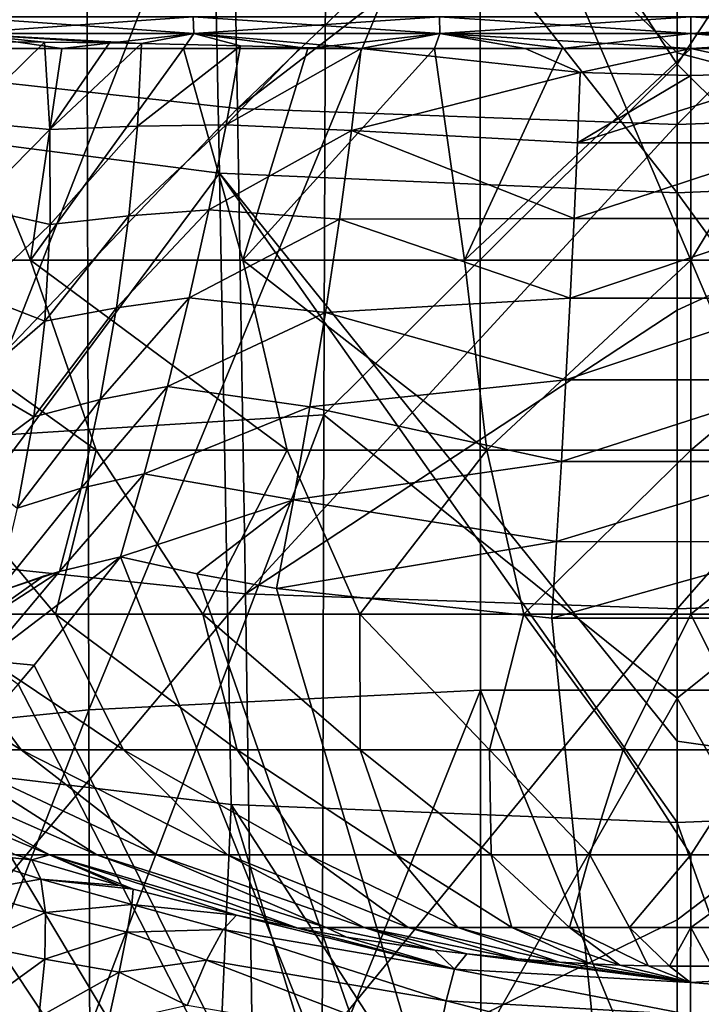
# Model space of a CAD drawing. Header units: metres. Extents: x -81 to 81, y -160 to 24.
# Tile 135 of 256: x -2.41 to 0.09, y -30.11 to -26.51. Entities that reach past the tile are written whole.
import ezdxf

# ---------------------------------------------------------------- set-up
doc = ezdxf.new("R2010")
doc.units = ezdxf.units.M
doc.layers.add('solid_501850_SW0001', color=7, linetype='CONTINUOUS')

msp = doc.modelspace()

# ---------------------------------------------------------------- linework, layer by layer
at = {"layer": 'solid_501850_SW0001'}
for points in [[(-1.281751, -24.726555, 130.874054), (0, -24.393881, 130.61853), (0, -26.669426, 132.820892)], [(0, -26.669426, 132.820892), (0, -24.393881, 130.61853), (1.281751, -24.726555, 130.874054)], [(-3.336785, -26.853811, 100.657478), (-1.718977, -24.953825, 96.302032), (-3.421119, -24.716778, 96.422928)], [(-2.578219, -28.035065, 133.818237), (-1.281751, -24.726555, 130.874054), (-1.293119, -27.954948, 133.952682)], [(-2.555131, -24.805878, 130.735123), (-1.281751, -24.726555, 130.874054), (-2.578219, -28.035065, 133.818237)], [(-1.293119, -27.954948, 133.952682), (-1.281751, -24.726555, 130.874054), (0, -26.669426, 132.820892)], [(0, -26.669426, 132.820892), (1.281751, -24.726555, 130.874054), (1.293119, -27.954948, 133.952682)], [(-3.336785, -26.853811, 100.657478), (-1.67604, -27.068764, 100.528473), (-1.718977, -24.953825, 96.302032)], [(-1.718977, -24.953825, 96.302032), (0, -26.628944, 99.503975), (0, -25.033558, 96.261597)], [(-1.718977, -24.953825, 96.302032), (0, -27.141438, 100.486115), (0, -26.628944, 99.503975)], [(-1.67604, -27.068764, 100.528473), (0, -27.141438, 100.486115), (-1.718977, -24.953825, 96.302032)], [(1.67604, -27.068764, 100.528473), (1.718977, -24.953825, 96.302032), (0, -25.033558, 96.261597)], [(-3.208706, -26.656052, 91.452621), (-3.266826, -25.045645, 87.435059), (-1.639119, -25.233772, 87.365242)], [(0, -26.628944, 99.503975), (1.67604, -27.068764, 100.528473), (0, -25.033558, 96.261597)], [(-1.609679, -26.832235, 91.376022), (-3.208706, -26.656052, 91.452621), (-1.639119, -25.233772, 87.365242)], [(-1.609679, -26.832235, 91.376022), (-1.639119, -25.233772, 87.365242), (0, -25.296675, 87.341202)], [(1.639122, -25.233704, 87.365059), (0, -26.891026, 91.349594), (0, -25.594, 88.130013)], [(1.609681, -26.832174, 91.375885), (0, -26.891026, 91.349594), (1.639122, -25.233704, 87.365059)], [(0, -25.594, 88.130013), (-1.609679, -26.832235, 91.376022), (0, -25.296675, 87.341202)], [(-0.722258, -25.567793, 136.836456), (-2.162684, -25.644499, 136.765778), (-2.154476, -29.035421, 139.796188)], [(-0.722258, -25.567793, 136.836456), (-2.154476, -29.035421, 139.796188), (-0.719463, -28.96266, 139.867203)], [(-0.722258, -25.567793, 136.836456), (-0.719463, -28.96266, 139.867203), (0.719463, -28.96266, 139.867203)], [(0.722258, -25.567793, 136.836456), (-0.722258, -25.567793, 136.836456), (0.719463, -28.96266, 139.867203)], [(0, -25.594, 88.130013), (0, -26.891026, 91.349594), (-1.609679, -26.832235, 91.376022)], [(-2.162684, -25.644499, 136.765778), (-3.590841, -25.79722, 136.625565), (-3.577748, -29.180376, 139.655487)], [(-2.162684, -25.644499, 136.765778), (-3.577748, -29.180376, 139.655487), (-2.154476, -29.035421, 139.796188)], [(-2.636298, -26.496109, 18.122835), (-1.771835, -26.496109, 17.800407), (-2.632816, -26.557419, 18.130459)], [(-2.636298, -26.496109, 29.887178), (-2.632816, -26.557419, 29.879555), (-1.769474, -26.557419, 30.201565)], [(-1.771835, -26.496109, 30.209606), (-2.636298, -26.496109, 29.887178), (-1.769474, -26.557419, 30.201565)], [(-1.771835, -26.496109, 17.800407), (-1.769474, -26.557419, 17.808449), (-2.632816, -26.557419, 18.130459)], [(-1.771835, -26.496109, 17.800407), (-0.870285, -26.496109, 17.604286), (-1.769474, -26.557419, 17.808449)], [(-1.771835, -26.496109, 30.209606), (-1.769474, -26.557419, 30.201565), (-0.869092, -26.557419, 30.39743)], [(-0.870285, -26.496109, 30.405727), (-1.771835, -26.496109, 30.209606), (-0.869092, -26.557419, 30.39743)], [(-0.870285, -26.496109, 17.604286), (-0.869092, -26.557419, 17.612583), (-1.769474, -26.557419, 17.808449)], [(-0.870285, -26.496109, 17.604286), (0.05, -26.496109, 17.538467), (-0.869092, -26.557419, 17.612583)], [(-0.870285, -26.496109, 30.405727), (-0.869092, -26.557419, 30.39743), (0.05, -26.557419, 30.463165)], [(-0.870285, -26.496109, 30.405727), (0.05, -26.557419, 30.463165), (0.05, -26.496109, 30.471546)], [(0.05, -26.496109, 17.538467), (0.05, -26.557419, 17.546848), (-0.869092, -26.557419, 17.612583)], [(0.970285, -26.496109, 17.604286), (0.05, -26.557419, 17.546848), (0.05, -26.496109, 17.538467)], [(0.970285, -26.496109, 17.604286), (0.969092, -26.557419, 17.612583), (0.05, -26.557419, 17.546848)], [(0.969092, -26.557419, 30.39743), (0.05, -26.496109, 30.471546), (0.05, -26.557419, 30.463165)], [(0.970285, -26.496109, 30.405727), (0.05, -26.496109, 30.471546), (0.969092, -26.557419, 30.39743)], [(-2.632816, -26.557419, 18.130459), (-2.253083, -26.613157, 18.000021), (-2.686352, -26.613157, 18.184662)], [(-2.632816, -26.557419, 29.879555), (-2.078632, -26.591829, 30.087545), (-1.961864, -26.593857, 30.126041)], [(-1.769474, -26.557419, 30.201565), (-2.632816, -26.557419, 29.879555), (-1.961864, -26.593857, 30.126041)], [(-2.632816, -26.557419, 29.879555), (-2.316307, -26.588955, 30.000648), (-2.078632, -26.591829, 30.087545)], [(-2.632816, -26.557419, 29.879555), (-2.555489, -26.587807, 29.901264), (-2.316307, -26.588955, 30.000648)], [(-2.632816, -26.557419, 18.130459), (-1.769474, -26.557419, 17.808449), (-2.253083, -26.613157, 18.000021)], [(-1.769474, -26.557419, 17.808449), (-1.807464, -26.613157, 17.847584), (-2.253083, -26.613157, 18.000021)], [(-1.769474, -26.557419, 30.201565), (-1.961864, -26.593857, 30.126041), (-1.598332, -26.602638, 30.228659)], [(-1.769474, -26.557419, 17.808449), (-1.351884, -26.613157, 17.728163), (-1.807464, -26.613157, 17.847584)], [(-1.769474, -26.557419, 30.201565), (-1.379427, -26.60841, 30.278875), (-1.157316, -26.613157, 30.322161)], [(-0.869092, -26.557419, 30.39743), (-1.769474, -26.557419, 30.201565), (-1.157316, -26.613157, 30.322161)], [(-1.769474, -26.557419, 30.201565), (-1.598332, -26.602638, 30.228659), (-1.379427, -26.60841, 30.278875)], [(-1.769474, -26.557419, 17.808449), (-0.869092, -26.557419, 17.612583), (-1.351884, -26.613157, 17.728163)], [(-0.869092, -26.557419, 17.612583), (-0.888787, -26.613157, 17.642405), (-1.351884, -26.613157, 17.728163)], [(-0.869092, -26.557419, 30.39743), (-1.157316, -26.613157, 30.322161), (-0.556359, -26.613157, 30.407846)], [(-0.869092, -26.557419, 17.612583), (-0.420655, -26.613157, 17.590763), (-0.888787, -26.613157, 17.642405)], [(-0.869092, -26.557419, 30.39743), (-0.556359, -26.613157, 30.407846), (0.05, -26.613157, 30.436495)], [(0.05, -26.557419, 30.463165), (-0.869092, -26.557419, 30.39743), (0.05, -26.613157, 30.436495)], [(-0.869092, -26.557419, 17.612583), (0.05, -26.557419, 17.546848), (-0.420655, -26.613157, 17.590763)], [(0.05, -26.557419, 17.546848), (0.05, -26.613157, 17.573519), (-0.420655, -26.613157, 17.590763)], [(0.05, -26.557419, 30.463165), (0.05, -26.613157, 30.436495), (0.656359, -26.613157, 30.407846)], [(0.969092, -26.557419, 30.39743), (0.05, -26.557419, 30.463165), (0.656359, -26.613157, 30.407846)], [(0.969092, -26.557419, 17.612583), (0.05, -26.613157, 17.573519), (0.05, -26.557419, 17.546848)], [(0.969092, -26.557419, 17.612583), (0.520655, -26.613157, 17.590763), (0.05, -26.613157, 17.573519)], [(-2.368167, -27.387747, 18.705973), (-3.097221, -27.387747, 19.103752), (-2.686352, -26.613157, 18.184662)], [(-2.368167, -27.387747, 18.705973), (-2.686352, -26.613157, 18.184662), (-2.253083, -26.613157, 18.000021)], [(-2.61309, -26.879753, 29.74852), (-2.316307, -26.588955, 30.000648), (-2.555489, -26.587807, 29.901264)], [(-2.297425, -26.909575, 29.872776), (-2.316307, -26.588955, 30.000648), (-2.61309, -26.879753, 29.74852)], [(-2.368167, -27.387747, 18.705973), (-2.253083, -26.613157, 18.000021), (-1.807464, -26.613157, 17.847584)], [(-1.589952, -27.387747, 18.415924), (-2.368167, -27.387747, 18.705973), (-1.807464, -26.613157, 17.847584)], [(-2.297425, -26.909575, 29.872776), (-2.078632, -26.591829, 30.087545), (-2.316307, -26.588955, 30.000648)], [(-2.297425, -26.909575, 29.872776), (-1.961864, -26.593857, 30.126041), (-2.078632, -26.591829, 30.087545)], [(-1.976538, -26.897158, 29.98497), (-1.961864, -26.593857, 30.126041), (-2.297425, -26.909575, 29.872776)], [(-1.976538, -26.897158, 29.98497), (-1.598332, -26.602638, 30.228659), (-1.961864, -26.593857, 30.126041)], [(-1.976538, -26.897158, 29.98497), (-1.650956, -26.892551, 30.069204), (-1.598332, -26.602638, 30.228659)], [(-1.589952, -27.387747, 18.415924), (-1.807464, -26.613157, 17.847584), (-1.351884, -26.613157, 17.728163)], [(-1.650956, -26.892551, 30.069204), (-1.379427, -26.60841, 30.278875), (-1.598332, -26.602638, 30.228659)], [(-1.650956, -26.892551, 30.069204), (-1.157316, -26.613157, 30.322161), (-1.379427, -26.60841, 30.278875)], [(-1.650956, -26.892551, 30.069204), (-1.192858, -26.912924, 30.143888), (-1.157316, -26.613157, 30.322161)], [(-1.589952, -27.387747, 18.415924), (-1.351884, -26.613157, 17.728163), (-0.888787, -26.613157, 17.642405)], [(-0.778397, -27.387747, 18.239502), (-1.589952, -27.387747, 18.415924), (-0.888787, -26.613157, 17.642405)], [(-1.192858, -26.912924, 30.143888), (-0.355182, -26.700411, 30.362846), (-1.157316, -26.613157, 30.322161)], [(-0.556359, -26.613157, 30.407846), (-1.157316, -26.613157, 30.322161), (-0.355182, -26.700411, 30.362846)], [(-0.778397, -27.387747, 18.239502), (-0.888787, -26.613157, 17.642405), (-0.420655, -26.613157, 17.590763)], [(-0.778397, -27.387747, 18.239502), (-0.420655, -26.613157, 17.590763), (0.05, -26.613157, 17.573519)], [(0.05, -27.387747, 18.180294), (-0.778397, -27.387747, 18.239502), (0.05, -26.613157, 17.573519)], [(0.05, -26.613157, 30.436495), (-0.556359, -26.613157, 30.407846), (-0.355182, -26.700411, 30.362846)], [(0.05, -26.613157, 30.436495), (-0.355182, -26.700411, 30.362846), (0.050033, -26.711397, 30.36797)], [(0.05, -26.613157, 30.436495), (0.050033, -26.711397, 30.36797), (0.454379, -26.700453, 30.362867)], [(0.656359, -26.613157, 30.407846), (0.05, -26.613157, 30.436495), (0.454379, -26.700453, 30.362867)], [(0.05, -27.387747, 18.180294), (0.05, -26.613157, 17.573519), (0.520655, -26.613157, 17.590763)], [(0.878397, -27.387747, 18.239502), (0.05, -27.387747, 18.180294), (0.520655, -26.613157, 17.590763)], [(0, -26.628944, 99.503975), (0, -27.141438, 100.486115), (1.67604, -27.068764, 100.528473)], [(-3.15056, -28.445337, 95.393929), (-3.208706, -26.656052, 91.452621), (-1.609679, -26.832235, 91.376022)], [(-1.293119, -27.954948, 133.952682), (0, -26.669426, 132.820892), (0, -28.991974, 134.970337)], [(0, -28.991974, 134.970337), (0, -26.669426, 132.820892), (1.293119, -27.954948, 133.952682)], [(-1.192858, -26.912924, 30.143888), (-0.365207, -26.957727, 30.207779), (-0.355182, -26.700411, 30.362846)], [(-0.365207, -26.957727, 30.207779), (0.050033, -26.711397, 30.36797), (-0.355182, -26.700411, 30.362846)], [(-0.365207, -26.957727, 30.207779), (0.454379, -26.700453, 30.362867), (0.050033, -26.711397, 30.36797)], [(-0.365207, -26.957727, 30.207779), (0.464379, -26.957771, 30.2078), (0.454379, -26.700453, 30.362867)], [(-3.252884, -29.188686, 104.786453), (-1.67604, -27.068764, 100.528473), (-3.336785, -26.853811, 100.657478)], [(-1.580228, -28.609356, 95.311028), (-3.15056, -28.445337, 95.393929), (-1.609679, -26.832235, 91.376022)], [(-1.580228, -28.609356, 95.311028), (-1.609679, -26.832235, 91.376022), (0, -26.891026, 91.349594)], [(1.609681, -26.832174, 91.375885), (0, -27.571053, 92.914444), (0, -26.891026, 91.349594)], [(1.609681, -26.832174, 91.375885), (0, -28.664484, 95.283508), (0, -27.571053, 92.914444)], [(1.58023, -28.609306, 95.310928), (0, -28.664484, 95.283508), (1.609681, -26.832174, 91.375885)], [(-2.297425, -26.909575, 29.872776), (-2.61309, -26.879753, 29.74852), (-2.577859, -27.193924, 29.688412)], [(-1.976538, -26.897158, 29.98497), (-2.297425, -26.909575, 29.872776), (-2.29562, -27.257065, 29.798443)], [(-2.007399, -27.225113, 29.893448), (-1.976538, -26.897158, 29.98497), (-2.29562, -27.257065, 29.798443)], [(-2.007399, -27.225113, 29.893448), (-1.714436, -27.203133, 29.960787), (-1.650956, -26.892551, 30.069204)], [(-2.007399, -27.225113, 29.893448), (-1.650956, -26.892551, 30.069204), (-1.976538, -26.897158, 29.98497)], [(-1.650956, -26.892551, 30.069204), (-1.714436, -27.203133, 29.960787), (-1.192858, -26.912924, 30.143888)], [(0, -27.571053, 92.914444), (-1.580228, -28.609356, 95.311028), (0, -26.891026, 91.349594)], [(-2.29562, -27.257065, 29.798443), (-2.297425, -26.909575, 29.872776), (-2.577859, -27.193924, 29.688412)], [(-1.714436, -27.203133, 29.960787), (-1.23682, -27.238249, 30.020864), (-1.192858, -26.912924, 30.143888)], [(-1.192858, -26.912924, 30.143888), (-1.23682, -27.238249, 30.020864), (-0.377368, -27.235296, 30.09304)], [(-1.192858, -26.912924, 30.143888), (-0.377368, -27.235296, 30.09304), (-0.365207, -26.957727, 30.207779)], [(-0.365207, -26.957727, 30.207779), (-0.377368, -27.235296, 30.09304), (0.464379, -26.957771, 30.2078)], [(-0.377368, -27.235296, 30.09304), (0.476516, -27.235344, 30.093061), (0.464379, -26.957771, 30.2078)], [(-3.252884, -29.188686, 104.786453), (-1.633383, -29.381624, 104.650307), (-1.67604, -27.068764, 100.528473)], [(-1.67604, -27.068764, 100.528473), (0, -29.149324, 104.098869), (0, -27.141438, 100.486115)], [(-1.67604, -27.068764, 100.528473), (0, -29.44693, 104.605621), (0, -29.149324, 104.098869)], [(-1.633383, -29.381624, 104.650307), (0, -29.44693, 104.605621), (-1.67604, -27.068764, 100.528473)], [(1.633383, -29.381624, 104.650307), (1.67604, -27.068764, 100.528473), (0, -27.141438, 100.486115)], [(0, -29.149324, 104.098869), (1.633383, -29.381624, 104.650307), (0, -27.141438, 100.486115)], [(-2.29562, -27.257065, 29.798443), (-2.577859, -27.193924, 29.688412), (-2.564563, -27.51516, 29.674671)], [(-2.007399, -27.225113, 29.893448), (-2.29562, -27.257065, 29.798443), (-2.31537, -27.611534, 29.783041)], [(-2.053029, -27.56205, 29.85775), (-2.007399, -27.225113, 29.893448), (-2.31537, -27.611534, 29.783041)], [(-2.053029, -27.56205, 29.85775), (-1.786991, -27.525663, 29.906445), (-1.714436, -27.203133, 29.960787)], [(-2.053029, -27.56205, 29.85775), (-1.714436, -27.203133, 29.960787), (-2.007399, -27.225113, 29.893448)], [(-1.714436, -27.203133, 29.960787), (-1.786991, -27.525663, 29.906445), (-1.23682, -27.238249, 30.020864)], [(-2.31537, -27.611534, 29.783041), (-2.29562, -27.257065, 29.798443), (-2.564563, -27.51516, 29.674671)], [(-1.786991, -27.525663, 29.906445), (-1.287851, -27.579136, 29.956867), (-1.23682, -27.238249, 30.020864)], [(-1.23682, -27.238249, 30.020864), (-1.287851, -27.579136, 29.956867), (-0.391374, -27.526852, 30.021221)], [(-1.23682, -27.238249, 30.020864), (-0.391374, -27.526852, 30.021221), (-0.377368, -27.235296, 30.09304)], [(-0.377368, -27.235296, 30.09304), (-0.391374, -27.526852, 30.021221), (0.476516, -27.235344, 30.093061)], [(-0.391374, -27.526852, 30.021221), (0.490494, -27.526899, 30.021244), (0.476516, -27.235344, 30.093061)], [(-2.127432, -28.083683, 19.370239), (-3.097221, -27.387747, 19.103752), (-2.368167, -27.387747, 18.705973)], [(-2.780248, -28.083683, 19.737457), (-3.097221, -27.387747, 19.103752), (-2.127432, -28.083683, 19.370239)], [(-1.42803, -28.083683, 19.10218), (-2.368167, -27.387747, 18.705973), (-1.589952, -27.387747, 18.415924)], [(-2.127432, -28.083683, 19.370239), (-2.368167, -27.387747, 18.705973), (-1.42803, -28.083683, 19.10218)], [(-0.697006, -28.083683, 18.939016), (-1.589952, -27.387747, 18.415924), (-0.778397, -27.387747, 18.239502)], [(-1.42803, -28.083683, 19.10218), (-1.589952, -27.387747, 18.415924), (-0.697006, -28.083683, 18.939016)], [(-0.697006, -28.083683, 18.939016), (-0.778397, -27.387747, 18.239502), (0.05, -27.387747, 18.180294)], [(-0.697006, -28.083683, 18.939016), (0.05, -27.387747, 18.180294), (0.05, -28.083683, 18.884237)], [(0.05, -28.083683, 18.884237), (0.05, -27.387747, 18.180294), (0.878397, -27.387747, 18.239502)], [(0.05, -28.083683, 18.884237), (0.878397, -27.387747, 18.239502), (0.797006, -28.083683, 18.939016)], [(-2.31537, -27.611534, 29.783041), (-2.564563, -27.51516, 29.674671), (-2.573547, -27.835142, 29.707655)], [(-2.112097, -27.898127, 29.878923), (-1.866584, -27.851097, 29.907703), (-1.786991, -27.525663, 29.906445)], [(-2.112097, -27.898127, 29.878923), (-1.786991, -27.525663, 29.906445), (-2.053029, -27.56205, 29.85775)], [(-1.786991, -27.525663, 29.906445), (-1.866584, -27.851097, 29.907703), (-1.287851, -27.579136, 29.956867)], [(-1.287851, -27.579136, 29.956867), (-0.406909, -27.825804, 29.993946), (-0.391374, -27.526852, 30.021221)], [(-0.391374, -27.526852, 30.021221), (-0.406909, -27.825804, 29.993946), (0.490494, -27.526899, 30.021244)], [(-0.406909, -27.825804, 29.993946), (0.505998, -27.825853, 29.993969), (0.490494, -27.526899, 30.021244)], [(-2.053029, -27.56205, 29.85775), (-2.31537, -27.611534, 29.783041), (-2.356051, -27.961798, 29.827059)], [(-2.112097, -27.898127, 29.878923), (-2.053029, -27.56205, 29.85775), (-2.356051, -27.961798, 29.827059)], [(-1.866584, -27.851097, 29.907703), (-1.344382, -27.92511, 29.953863), (-1.287851, -27.579136, 29.956867)], [(0, -27.571053, 92.914444), (0, -28.664484, 95.283508), (-1.580228, -28.609356, 95.311028)], [(-1.287851, -27.579136, 29.956867), (-1.344382, -27.92511, 29.953863), (-0.406909, -27.825804, 29.993946)], [(-2.356051, -27.961798, 29.827059), (-2.31537, -27.611534, 29.783041), (-2.573547, -27.835142, 29.707655)], [(-2.356051, -27.961798, 29.827059), (-2.573547, -27.835142, 29.707655), (-2.604579, -28.14559, 29.786509)], [(-1.344382, -27.92511, 29.953863), (-0.423622, -28.125401, 30.011829), (-0.406909, -27.825804, 29.993946)], [(-0.406909, -27.825804, 29.993946), (-0.423622, -28.125401, 30.011829), (0.505998, -27.825853, 29.993969)], [(-0.423622, -28.125401, 30.011829), (0.522678, -28.125452, 30.011854), (0.505998, -27.825853, 29.993969)], [(-2.182874, -28.223516, 29.956348), (-1.950983, -28.1703, 29.964527), (-1.866584, -27.851097, 29.907703)], [(-2.182874, -28.223516, 29.956348), (-1.866584, -27.851097, 29.907703), (-2.112097, -27.898127, 29.878923)], [(-1.866584, -27.851097, 29.907703), (-1.950983, -28.1703, 29.964527), (-1.344382, -27.92511, 29.953863)], [(-2.112097, -27.898127, 29.878923), (-2.356051, -27.961798, 29.827059), (-2.41638, -28.296797, 29.929106)], [(-2.182874, -28.223516, 29.956348), (-2.112097, -27.898127, 29.878923), (-2.41638, -28.296797, 29.929106)], [(-1.950983, -28.1703, 29.964527), (-1.404678, -28.265543, 30.011946), (-1.344382, -27.92511, 29.953863)], [(-1.344382, -27.92511, 29.953863), (-1.404678, -28.265543, 30.011946), (-0.423622, -28.125401, 30.011829)], [(-2.41638, -28.296797, 29.929106), (-2.356051, -27.961798, 29.827059), (-2.604579, -28.14559, 29.786509)], [(-2.596454, -31.359987, 136.797592), (-1.293119, -27.954948, 133.952682), (-1.302043, -31.27877, 136.927979)], [(-2.578219, -28.035065, 133.818237), (-1.293119, -27.954948, 133.952682), (-2.596454, -31.359987, 136.797592)], [(-1.302043, -31.27877, 136.927979), (-1.293119, -27.954948, 133.952682), (0, -28.991974, 134.970337)], [(0, -28.991974, 134.970337), (1.293119, -27.954948, 133.952682), (1.302043, -31.27877, 136.927979)], [(-2.780248, -28.083683, 19.737457), (-2.275971, -28.684858, 20.34762), (-2.768886, -28.684858, 20.712517)], [(-2.780248, -28.083683, 19.737457), (-2.127432, -28.083683, 19.370239), (-2.275971, -28.684858, 20.34762)], [(-2.127432, -28.083683, 19.370239), (-1.736489, -28.684858, 20.055948), (-2.275971, -28.684858, 20.34762)], [(-2.127432, -28.083683, 19.370239), (-1.42803, -28.083683, 19.10218), (-1.736489, -28.684858, 20.055948)], [(-1.42803, -28.083683, 19.10218), (-1.161242, -28.684858, 19.843336), (-1.736489, -28.684858, 20.055948)], [(-1.42803, -28.083683, 19.10218), (-0.697006, -28.083683, 18.939016), (-1.161242, -28.684858, 19.843336)], [(-0.697006, -28.083683, 18.939016), (-0.561744, -28.684858, 19.714041), (-1.161242, -28.684858, 19.843336)], [(-0.697006, -28.083683, 18.939016), (0.05, -28.083683, 18.884237), (-0.561744, -28.684858, 19.714041)], [(0.05, -28.083683, 18.884237), (0.05, -28.684858, 19.670654), (-0.561744, -28.684858, 19.714041)], [(0.797006, -28.083683, 18.939016), (0.661745, -28.684858, 19.714041), (0.05, -28.684858, 19.670654)], [(0.05, -28.083683, 18.884237), (0.797006, -28.083683, 18.939016), (0.05, -28.684858, 19.670654)], [(-1.404678, -28.265543, 30.011946), (-0.441136, -28.418877, 30.074469), (-0.423622, -28.125401, 30.011829)], [(-0.423622, -28.125401, 30.011829), (-0.441136, -28.418877, 30.074469), (0.522678, -28.125452, 30.011854)], [(-0.441136, -28.418877, 30.074469), (0.540157, -28.41893, 30.074493), (0.522678, -28.125452, 30.011854)], [(-1.950983, -28.1703, 29.964527), (-2.261407, -28.528191, 30.08773), (-2.037833, -28.474276, 30.075377)], [(-2.182874, -28.223516, 29.956348), (-2.261407, -28.528191, 30.08773), (-1.950983, -28.1703, 29.964527)], [(-1.950983, -28.1703, 29.964527), (-2.037833, -28.474276, 30.075377), (-1.404678, -28.265543, 30.011946)], [(-2.182874, -28.223516, 29.956348), (-2.489749, -28.604185, 30.086138), (-2.261407, -28.528191, 30.08773)], [(-2.182874, -28.223516, 29.956348), (-2.41638, -28.296797, 29.929106), (-2.489749, -28.604185, 30.086138)], [(-1.404678, -28.265543, 30.011946), (-2.037833, -28.474276, 30.075377), (-1.759102, -28.536499, 30.104391)], [(-1.404678, -28.265543, 30.011946), (-1.759102, -28.536499, 30.104391), (-1.466885, -28.589973, 30.129326)], [(-1.404678, -28.265543, 30.011946), (-1.466885, -28.589973, 30.129326), (-0.441136, -28.418877, 30.074469)], [(-3.092458, -30.409765, 99.250999), (-3.15056, -28.445337, 95.393929), (-1.580228, -28.609356, 95.311028)], [(-0.441136, -28.418877, 30.074469), (-1.466885, -28.589973, 30.129326), (-0.459055, -28.6996, 30.180447)], [(-0.441136, -28.418877, 30.074469), (-0.459055, -28.6996, 30.180447), (0.540157, -28.41893, 30.074493)], [(0.540157, -28.41893, 30.074493), (-0.459055, -28.6996, 30.180447), (0.558042, -28.699654, 30.180471)], [(-2.536419, -28.854576, 30.238491), (-2.353885, -28.870659, 30.260212), (-2.037833, -28.474276, 30.075377)], [(-2.261407, -28.528191, 30.08773), (-2.536419, -28.854576, 30.238491), (-2.037833, -28.474276, 30.075377)], [(-2.353885, -28.870659, 30.260212), (0.05, -33.726616, 32.524582), (-2.037833, -28.474276, 30.075377)], [(-1.759102, -28.536499, 30.104391), (-2.037833, -28.474276, 30.075377), (0.05, -33.726616, 32.524582)], [(-2.261407, -28.528191, 30.08773), (-2.659352, -28.785446, 30.164444), (-2.536419, -28.854576, 30.238491)], [(-2.261407, -28.528191, 30.08773), (-2.320657, -28.545843, 30.088531), (-2.659352, -28.785446, 30.164444)], [(-2.320657, -28.545843, 30.088531), (-2.489749, -28.604185, 30.086138), (-2.659352, -28.785446, 30.164444)], [(-2.261407, -28.528191, 30.08773), (-2.489749, -28.604185, 30.086138), (-2.320657, -28.545843, 30.088531)], [(-1.466885, -28.589973, 30.129326), (-1.759102, -28.536499, 30.104391), (0.05, -33.726616, 32.524582)], [(-0.459055, -28.6996, 30.180447), (-1.466885, -28.589973, 30.129326), (0.05, -33.726616, 32.524582)], [(-1.550804, -30.56142, 99.162277), (-3.092458, -30.409765, 99.250999), (-1.580228, -28.609356, 95.311028)], [(-1.550804, -30.56142, 99.162277), (-1.580228, -28.609356, 95.311028), (0, -28.664484, 95.283508)], [(1.58023, -28.609306, 95.310928), (0, -29.803993, 97.587044), (0, -28.664484, 95.283508)], [(1.58023, -28.609306, 95.310928), (0, -30.612873, 99.133713), (0, -29.803993, 97.587044)], [(1.550805, -30.561384, 99.162209), (0, -30.612873, 99.133713), (1.58023, -28.609306, 95.310928)], [(0, -29.803993, 97.587044), (-1.550804, -30.56142, 99.162277), (0, -28.664484, 95.283508)], [(-3.205366, -28.684858, 21.143328), (-2.402216, -29.181591, 21.538427), (-2.727175, -29.181591, 21.911045)], [(-3.205366, -28.684858, 21.143328), (-2.768886, -28.684858, 20.712517), (-2.402216, -29.181591, 21.538427)], [(-2.768886, -28.684858, 20.712517), (-2.027707, -29.181591, 21.215649), (-2.402216, -29.181591, 21.538427)], [(-2.768886, -28.684858, 20.712517), (-2.275971, -28.684858, 20.34762), (-2.027707, -29.181591, 21.215649)], [(-2.275971, -28.684858, 20.34762), (-1.611215, -29.181591, 20.949234), (-2.027707, -29.181591, 21.215649)], [(-2.275971, -28.684858, 20.34762), (-1.736489, -28.684858, 20.055948), (-1.611215, -29.181591, 20.949234)], [(-1.736489, -28.684858, 20.055948), (-1.161156, -29.181591, 20.744566), (-1.611215, -29.181591, 20.949234)], [(-1.736489, -28.684858, 20.055948), (-1.161242, -28.684858, 19.843336), (-1.161156, -29.181591, 20.744566)], [(-1.161242, -28.684858, 19.843336), (-0.686625, -29.181591, 20.605778), (-1.161156, -29.181591, 20.744566)], [(-1.161242, -28.684858, 19.843336), (-0.561744, -28.684858, 19.714041), (-0.686625, -29.181591, 20.605778)], [(-0.561744, -28.684858, 19.714041), (-0.197209, -29.181591, 20.535675), (-0.686625, -29.181591, 20.605778)], [(-0.561744, -28.684858, 19.714041), (0.05, -28.684858, 19.670654), (-0.197209, -29.181591, 20.535675)], [(0.558042, -28.699654, 30.180471), (-0.459055, -28.6996, 30.180447), (0.05, -33.726616, 32.524582)], [(0.05, -28.684858, 19.670654), (0.297202, -29.181591, 20.535673), (-0.197209, -29.181591, 20.535675)], [(0.05, -28.684858, 19.670654), (0.661745, -28.684858, 19.714041), (0.297202, -29.181591, 20.535673)], [(0.558042, -28.699654, 30.180471), (0.05, -33.726616, 32.524582), (5.244819, -33.726467, 32.524509)], [(-2.536419, -28.854576, 30.238491), (-2.412544, -28.940649, 30.29285), (-2.353885, -28.870659, 30.260212)], [(-2.353885, -28.870659, 30.260212), (-2.412544, -28.940649, 30.29285), (0.05, -33.726616, 32.524582)], [(-2.412544, -28.940649, 30.29285), (-2.654492, -29.216049, 30.42127), (0.05, -33.726616, 32.524582)], [(-0.719463, -28.96266, 139.867203), (-2.154476, -29.035421, 139.796188), (-2.144228, -32.519749, 142.718658)], [(-0.719463, -28.96266, 139.867203), (-2.144228, -32.519749, 142.718658), (-0.715988, -32.450905, 142.789993)], [(-1.302043, -31.27877, 136.927979), (0, -28.991974, 134.970337), (0, -31.360456, 137.065979)], [(-0.719463, -28.96266, 139.867203), (-0.715988, -32.450905, 142.789993), (0.715988, -32.450905, 142.789993)], [(0.719463, -28.96266, 139.867203), (-0.719463, -28.96266, 139.867203), (0.715988, -32.450905, 142.789993)], [(0, -31.360456, 137.065979), (0, -28.991974, 134.970337), (1.302043, -31.27877, 136.927979)], [(-2.154476, -29.035421, 139.796188), (-3.577748, -29.180376, 139.655487), (-3.561255, -32.656994, 142.577469)], [(-2.154476, -29.035421, 139.796188), (-3.561255, -32.656994, 142.577469), (-2.144228, -32.519749, 142.718658)], [(0, -29.149324, 104.098869), (0, -29.44693, 104.605621), (1.633383, -29.381624, 104.650307)], [(-3.252884, -29.188686, 104.786453), (-2.615215, -31.74675, 108.673386), (-1.740267, -31.831953, 108.599213)], [(-3.252884, -29.188686, 104.786453), (-1.740267, -31.831953, 108.599213), (-1.633383, -29.381624, 104.650307)], [(-2.298313, -29.565882, 22.970984), (-2.422801, -29.565825, 23.319529), (-3.203312, -29.181591, 22.774828)], [(-2.298313, -29.565882, 22.970984), (-3.203312, -29.181591, 22.774828), (-2.996018, -29.181591, 22.325974)], [(-2.124939, -29.565882, 22.643604), (-2.996018, -29.181591, 22.325974), (-2.727175, -29.181591, 21.911045)], [(-2.298313, -29.565882, 22.970984), (-2.996018, -29.181591, 22.325974), (-2.124939, -29.565882, 22.643604)], [(-1.90623, -29.565882, 22.344603), (-2.727175, -29.181591, 21.911045), (-2.402216, -29.181591, 21.538427)], [(-2.124939, -29.565882, 22.643604), (-2.727175, -29.181591, 21.911045), (-1.90623, -29.565882, 22.344603)], [(-1.646744, -29.565882, 22.080212), (-2.402216, -29.181591, 21.538427), (-2.027707, -29.181591, 21.215649)], [(-1.90623, -29.565882, 22.344603), (-2.402216, -29.181591, 21.538427), (-1.646744, -29.565882, 22.080212)], [(-1.351889, -29.565882, 21.855942), (-2.027707, -29.181591, 21.215649), (-1.611215, -29.181591, 20.949234)], [(-1.646744, -29.565882, 22.080212), (-2.027707, -29.181591, 21.215649), (-1.351889, -29.565882, 21.855942)], [(-1.027814, -29.565882, 21.676468), (-1.611215, -29.181591, 20.949234), (-1.161156, -29.181591, 20.744566)], [(-1.351889, -29.565882, 21.855942), (-1.611215, -29.181591, 20.949234), (-1.027814, -29.565882, 21.676468)], [(-0.681271, -29.565882, 21.54553), (-1.161156, -29.181591, 20.744566), (-0.686625, -29.181591, 20.605778)], [(-1.027814, -29.565882, 21.676468), (-1.161156, -29.181591, 20.744566), (-0.681271, -29.565882, 21.54553)], [(-0.319486, -29.565882, 21.465862), (-0.686625, -29.181591, 20.605778), (-0.197209, -29.181591, 20.535675)], [(-0.681271, -29.565882, 21.54553), (-0.686625, -29.181591, 20.605778), (-0.319486, -29.565882, 21.465862)], [(-0.319486, -29.565882, 21.465862), (-0.197209, -29.181591, 20.535675), (0.050001, -29.565882, 21.439119)], [(0.050001, -29.565882, 21.439119), (-0.197209, -29.181591, 20.535675), (0.297202, -29.181591, 20.535673)], [(0.050001, -29.565882, 21.439119), (0.297202, -29.181591, 20.535673), (0.419489, -29.565882, 21.465862)], [(-2.654492, -29.216049, 30.42127), (-2.82252, -29.394873, 30.504658), (0.05, -33.726616, 32.524582)], [(-1.633383, -29.381624, 104.650307), (-1.740267, -31.831953, 108.599213), (-0.867134, -31.882351, 108.554512)], [(-1.633383, -29.381624, 104.650307), (0, -31.898468, 108.538933), (0, -29.44693, 104.605621)], [(-1.633383, -29.381624, 104.650307), (-0.867134, -31.882351, 108.554512), (0, -31.898468, 108.538933)], [(0, -29.44693, 104.605621), (0.867134, -31.882351, 108.554512), (1.633383, -29.381624, 104.650307)], [(-2.82252, -29.394873, 30.504658), (-2.943995, -29.517397, 30.56179), (0.05, -33.726616, 32.524582)], [(0, -29.44693, 104.605621), (0, -31.898468, 108.538933), (0.867134, -31.882351, 108.554512)], [(-2.943995, -29.517397, 30.56179), (-3.225699, -29.781628, 30.685005), (0.05, -33.726616, 32.524582)], [(-2.647287, -29.554888, 23.72846), (-2.362985, -29.584595, 23.308399), (-2.329836, -29.655329, 23.632425)], [(-2.647287, -29.554888, 23.72846), (-2.422801, -29.565825, 23.319529), (-2.362985, -29.584595, 23.308399)], [(-2.597095, -29.699905, 24.04681), (-2.647287, -29.554888, 23.72846), (-2.329836, -29.655329, 23.632425)], [(-2.298313, -29.565882, 22.970984), (-2.362985, -29.584595, 23.308399), (-2.422801, -29.565825, 23.319529)], [(-2.298313, -29.565882, 22.970984), (-2.042441, -29.678259, 23.271976), (-2.362985, -29.584595, 23.308399)], [(-2.298313, -29.565882, 22.970984), (-1.388913, -29.834158, 23.305609), (-1.613682, -29.786255, 23.28327)], [(-2.298313, -29.565882, 22.970984), (-2.124939, -29.565882, 22.643604), (-1.388913, -29.834158, 23.305609)], [(-2.298313, -29.565882, 22.970984), (-1.613682, -29.786255, 23.28327), (-1.991897, -29.691999, 23.269747)], [(-2.298313, -29.565882, 22.970984), (-1.991897, -29.691999, 23.269747), (-2.042441, -29.678259, 23.271976)], [(-2.124939, -29.565882, 22.643604), (-1.284904, -29.831541, 23.10079), (-1.388913, -29.834158, 23.305609)], [(-2.124939, -29.565882, 22.643604), (-1.90623, -29.565882, 22.344603), (-1.284904, -29.831541, 23.10079)], [(-1.90623, -29.565882, 22.344603), (-1.146373, -29.831541, 22.924141), (-1.284904, -29.831541, 23.10079)], [(-1.90623, -29.565882, 22.344603), (-1.646744, -29.565882, 22.080212), (-1.146373, -29.831541, 22.924141)], [(-1.646744, -29.565882, 22.080212), (-0.984649, -29.831541, 22.768448), (-1.146373, -29.831541, 22.924141)], [(-1.646744, -29.565882, 22.080212), (-1.351889, -29.565882, 21.855942), (-0.984649, -29.831541, 22.768448)], [(-1.351889, -29.565882, 21.855942), (-0.802867, -29.831541, 22.636724), (-0.984649, -29.831541, 22.768448)], [(-1.351889, -29.565882, 21.855942), (-1.027814, -29.565882, 21.676468), (-0.802867, -29.831541, 22.636724)], [(-1.027814, -29.565882, 21.676468), (-0.604552, -29.831541, 22.531528), (-0.802867, -29.831541, 22.636724)], [(-1.027814, -29.565882, 21.676468), (-0.681271, -29.565882, 21.54553), (-0.604552, -29.831541, 22.531528)], [(-0.681271, -29.565882, 21.54553), (-0.393547, -29.831541, 22.454895), (-0.604552, -29.831541, 22.531528)], [(-0.681271, -29.565882, 21.54553), (-0.319486, -29.565882, 21.465862), (-0.393547, -29.831541, 22.454895)], [(-0.319486, -29.565882, 21.465862), (-0.173944, -29.831541, 22.408314), (-0.393547, -29.831541, 22.454895)], [(-0.319486, -29.565882, 21.465862), (0.050001, -29.565882, 21.439119), (-0.173944, -29.831541, 22.408314)], [(0.050001, -29.565882, 21.439119), (0.05, -29.831541, 22.392685), (-0.173944, -29.831541, 22.408314)], [(0.419489, -29.565882, 21.465862), (0.273945, -29.831541, 22.408314), (0.05, -29.831541, 22.392685)], [(0.050001, -29.565882, 21.439119), (0.419489, -29.565882, 21.465862), (0.05, -29.831541, 22.392685)], [(-2.329836, -29.655329, 23.632425), (-2.362985, -29.584595, 23.308399), (-2.042441, -29.678259, 23.271976)], [(-2.597095, -29.699905, 24.04681), (-2.329836, -29.655329, 23.632425), (-2.313399, -29.777626, 23.943316)], [(-2.329836, -29.655329, 23.632425), (-1.991897, -29.691999, 23.269747), (-1.996787, -29.747236, 23.581028)], [(-2.329836, -29.655329, 23.632425), (-2.042441, -29.678259, 23.271976), (-1.991897, -29.691999, 23.269747)], [(-2.313399, -29.777626, 23.943316), (-2.329836, -29.655329, 23.632425), (-1.996787, -29.747236, 23.581028)], [(-2.57298, -29.895773, 24.339983), (-2.597095, -29.699905, 24.04681), (-2.313399, -29.777626, 23.943316)], [(-1.996787, -29.747236, 23.581028), (-1.991897, -29.691999, 23.269747), (-1.613682, -29.786255, 23.28327)], [(-2.313399, -29.777626, 23.943316), (-1.996787, -29.747236, 23.581028), (-2.013837, -29.849598, 23.880405)], [(-2.013837, -29.849598, 23.880405), (-1.996787, -29.747236, 23.581028), (-1.66266, -29.839737, 23.626265)], [(-1.996787, -29.747236, 23.581028), (-1.613682, -29.786255, 23.28327), (-1.66266, -29.839737, 23.626265)], [(-3.225699, -29.781628, 30.685005), (-3.273052, -29.823273, 30.704424), (0.05, -33.726616, 32.524582)], [(-2.57298, -29.895773, 24.339983), (-2.313399, -29.777626, 23.943316), (-2.315705, -29.947472, 24.231459)], [(-2.315705, -29.947472, 24.231459), (-2.313399, -29.777626, 23.943316), (-2.013837, -29.849598, 23.880405)], [(-1.66266, -29.839737, 23.626265), (-1.613682, -29.786255, 23.28327), (-0.81468, -29.984451, 23.693747)], [(-1.613682, -29.786255, 23.28327), (-1.388913, -29.834158, 23.305609), (-0.81468, -29.984451, 23.693747)], [(-3.273052, -29.823273, 30.704424), (-3.76933, -30.216524, 30.8878), (0.05, -33.726616, 32.524582)], [(0, -29.803993, 97.587044), (0, -30.612873, 99.133713), (-1.550804, -30.56142, 99.162277)], [(-2.315705, -29.947472, 24.231459), (-2.013837, -29.849598, 23.880405), (-2.043505, -29.996214, 24.159727)], [(-2.043505, -29.996214, 24.159727), (-2.013837, -29.849598, 23.880405), (-1.72324, -29.951344, 23.953035)], [(-2.013837, -29.849598, 23.880405), (-1.66266, -29.839737, 23.626265), (-1.72324, -29.951344, 23.953035)], [(-1.72324, -29.951344, 23.953035), (-1.66266, -29.839737, 23.626265), (-0.845265, -30.101175, 24.022902)], [(-1.66266, -29.839737, 23.626265), (-0.81468, -29.984451, 23.693747), (-0.845265, -30.101175, 24.022902)], [(-1.284904, -29.831541, 23.10079), (-1.211119, -29.866913, 23.320885), (-1.388913, -29.834158, 23.305609)], [(-1.388913, -29.834158, 23.305609), (-1.211119, -29.866913, 23.320885), (-0.81468, -29.984451, 23.693747)], [(-1.284904, -29.831541, 23.10079), (-0.886746, -29.915234, 23.34343), (-1.211119, -29.866913, 23.320885)], [(-1.146373, -29.831541, 22.924141), (-0.886746, -29.915234, 23.34343), (-1.284904, -29.831541, 23.10079)], [(-1.146373, -29.831541, 22.924141), (-0.769877, -29.929075, 23.349876), (-0.886746, -29.915234, 23.34343)], [(-1.146373, -29.831541, 22.924141), (-0.58459, -29.947197, 23.358307), (-0.769877, -29.929075, 23.349876)], [(-0.984649, -29.831541, 22.768448), (-0.58459, -29.947197, 23.358307), (-1.146373, -29.831541, 22.924141)], [(-0.984649, -29.831541, 22.768448), (-0.430793, -29.95871, 23.363714), (-0.58459, -29.947197, 23.358307)], [(-0.802867, -29.831541, 22.636724), (-0.430793, -29.95871, 23.363714), (-0.984649, -29.831541, 22.768448)], [(-0.802867, -29.831541, 22.636724), (-0.316356, -29.965202, 23.366724), (-0.430793, -29.95871, 23.363714)], [(-0.604552, -29.831541, 22.531528), (-0.316356, -29.965202, 23.366724), (-0.802867, -29.831541, 22.636724)], [(-0.604552, -29.831541, 22.531528), (-0.20942, -29.969681, 23.368805), (-0.316356, -29.965202, 23.366724)], [(-0.393547, -29.831541, 22.454895), (-0.20942, -29.969681, 23.368805), (-0.604552, -29.831541, 22.531528)], [(-0.393547, -29.831541, 22.454895), (-0.10535, -29.972569, 23.370152), (-0.20942, -29.969681, 23.368805)], [(-0.173944, -29.831541, 22.408314), (-0.10535, -29.972569, 23.370152), (-0.393547, -29.831541, 22.454895)], [(-0.173944, -29.831541, 22.408314), (-0.02823, -29.973772, 23.370703), (-0.10535, -29.972569, 23.370152)], [(0.05, -29.831541, 22.392685), (-0.02823, -29.973772, 23.370703), (-0.173944, -29.831541, 22.408314)], [(0.05, -29.831541, 22.392685), (0.049142, -29.974182, 23.37089), (-0.02823, -29.973772, 23.370703)], [(0.05, -29.831541, 22.392685), (0.127387, -29.973782, 23.370707), (0.049142, -29.974182, 23.37089)], [(0.273945, -29.831541, 22.408314), (0.127387, -29.973782, 23.370707), (0.05, -29.831541, 22.392685)], [(-2.575695, -30.136377, 24.598822), (-2.57298, -29.895773, 24.339983), (-2.315705, -29.947472, 24.231459)], [(-1.211119, -29.866913, 23.320885), (-0.886746, -29.915234, 23.34343), (-0.81468, -29.984451, 23.693747)], [(-0.886746, -29.915234, 23.34343), (-0.769877, -29.929075, 23.349876), (-0.81468, -29.984451, 23.693747)], [(0.049122, -30.033197, 23.716476), (-0.81468, -29.984451, 23.693747), (-0.769877, -29.929075, 23.349876)], [(-0.58459, -29.947197, 23.358307), (0.049122, -30.033197, 23.716476), (-0.769877, -29.929075, 23.349876)], [(-2.575695, -30.136377, 24.598822), (-2.315705, -29.947472, 24.231459), (-2.336688, -30.16011, 24.488798)], [(-2.336688, -30.16011, 24.488798), (-2.315705, -29.947472, 24.231459), (-2.043505, -29.996214, 24.159727)], [(-2.043505, -29.996214, 24.159727), (-1.72324, -29.951344, 23.953035), (-1.793561, -30.117647, 24.253538)], [(-1.793561, -30.117647, 24.253538), (-1.72324, -29.951344, 23.953035), (-0.880767, -30.27342, 24.326176)], [(-1.72324, -29.951344, 23.953035), (-0.845265, -30.101175, 24.022902), (-0.880767, -30.27342, 24.326176)], [(-0.58459, -29.947197, 23.358307), (-0.430793, -29.95871, 23.363714), (0.049122, -30.033197, 23.716476)], [(-0.430793, -29.95871, 23.363714), (-0.316356, -29.965202, 23.366724), (0.049122, -30.033197, 23.716476)], [(-0.316356, -29.965202, 23.366724), (-0.20942, -29.969681, 23.368805), (0.049122, -30.033197, 23.716476)], [(-2.336688, -30.16011, 24.488798), (-2.043505, -29.996214, 24.159727), (-2.085046, -30.183403, 24.411978)], [(-2.085046, -30.183403, 24.411978), (-2.043505, -29.996214, 24.159727), (-1.793561, -30.117647, 24.253538)], [(0.049091, -30.151648, 24.046436), (-0.845265, -30.101175, 24.022902), (-0.81468, -29.984451, 23.693747)], [(0.049122, -30.033197, 23.716476), (0.049091, -30.151648, 24.046436), (-0.81468, -29.984451, 23.693747)], [(-0.20942, -29.969681, 23.368805), (-0.10535, -29.972569, 23.370152), (0.049122, -30.033197, 23.716476)], [(-0.10535, -29.972569, 23.370152), (-0.02823, -29.973772, 23.370703), (0.049122, -30.033197, 23.716476)], [(-0.02823, -29.973772, 23.370703), (0.049142, -29.974182, 23.37089), (0.049122, -30.033197, 23.716476)], [(0.912937, -29.984648, 23.693838), (0.049122, -30.033197, 23.716476), (0.049142, -29.974182, 23.37089)], [(0.912937, -29.984648, 23.693838), (0.94346, -30.101379, 24.022997), (0.049122, -30.033197, 23.716476)], [(0.127387, -29.973782, 23.370707), (0.912937, -29.984648, 23.693838), (0.049142, -29.974182, 23.37089)], [(0.94346, -30.101379, 24.022997), (0.049091, -30.151648, 24.046436), (0.049122, -30.033197, 23.716476)], [(0.049055, -30.325891, 24.350643), (-0.880767, -30.27342, 24.326176), (-0.845265, -30.101175, 24.022902)], [(0.049091, -30.151648, 24.046436), (0.049055, -30.325891, 24.350643), (-0.845265, -30.101175, 24.022902)], [(0.94346, -30.101379, 24.022997), (0.978892, -30.273632, 24.326273), (0.049091, -30.151648, 24.046436)]]:
    msp.add_3dface(points, dxfattribs=at)

doc.saveas('drawing.dxf')
